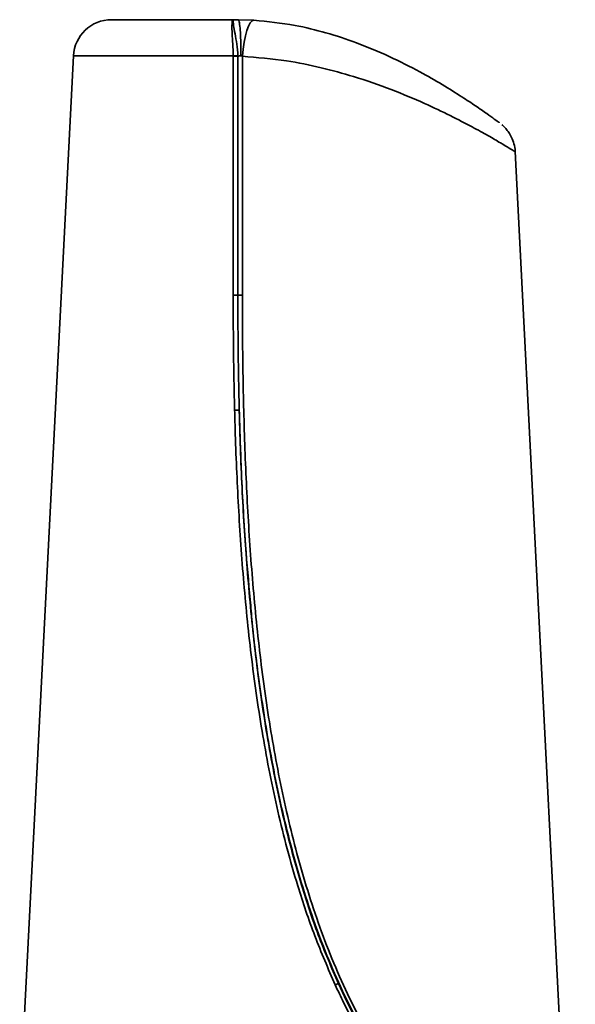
# Model space of a CAD drawing. Header units: millimetres. Extents: x 609 to 1177, y -109 to 470.
# Tile 55 of 60: x 879 to 890, y 324 to 345. Entities that reach past the tile are written whole.
import ezdxf

# ---------------------------------------------------------------- set-up
doc = ezdxf.new("R2010")
doc.units = ezdxf.units.MM

msp = doc.modelspace()

# ---------------------------------------------------------------- linework, layer by layer
at = {"linetype": 'Continuous', "lineweight": 35}
for p, q in [((880.57884, 344.67388), (883.13904, 344.67388)), ((883.24536, 344.67387), (883.57053, 344.66261)), ((879.77988, 343.91468), (878.64971, 321.78358)), ((883.1377, 343.91468), (879.77988, 343.91468)), ((883.13778, 343.9049), (883.1377, 343.91468)), ((883.23593, 343.91468), (883.23616, 343.90351)), ((883.3309, 343.90486), (883.32933, 338.88225)), ((890.20675, 319.44746), (889.05985, 341.90632))]:
    msp.add_line(p, q, dxfattribs=at)
at = {"linetype": 'Continuous', "lineweight": 35, "flags": 128}
for points in [[(883.3309, 343.90486), (883.34493, 344.05614), (883.36547, 344.20038), (883.39176, 344.33229), (883.42284, 344.44702), (883.45757, 344.54038), (883.49467, 344.60894), (883.53279, 344.65019), (883.57053, 344.66261)], [(883.13694, 338.88517), (883.13701, 339.28855), (883.13726, 340.90209), (883.13778, 343.9049)], [(883.23616, 343.90351), (883.2361, 343.68222), (883.23527, 340.50889), (883.2351, 339.84501), (883.23487, 338.88371)]]:
    msp.add_lwpolyline(points, dxfattribs=at)
at = {"linetype": 'Continuous', "lineweight": 35}
for centre, radius, start, end in [((880.57884, 343.87388), 0.8, 90, 177.076624), ((883.18681, 342.46526), 1.45026, 88.059285, 91.940715), ((883.1647, 342.336), 1.56914, 87.3899, 90.983205), ((883.22578, 335.0933), 1.37283, 88.42001, 92.490833), ((884.07289, 327.0581), 2.93187, 294.320126, 295.738167)]:
    msp.add_arc(centre, radius, start, end, dxfattribs=at)
for points, knots in [([(883.1377, 343.91468), (883.13475, 343.99903), (883.12887, 344.16709), (883.11137, 344.38934), (883.1068, 344.56595), (883.11706, 344.64865), (883.12944, 344.6697), (883.1352, 344.67333), (883.13772, 344.67387), (883.13891, 344.67388), (883.13904, 344.67388)], [0, 0, 0, 0, 0.20486445, 0.4081888, 0.62697461, 0.85639191, 0.94166255, 0.97312774, 0.99712709, 1, 1, 1, 1]), ([(883.13904, 344.67388), (883.13898, 344.67388), (883.1385, 344.67387), (883.13776, 344.67346), (883.13604, 344.67091), (883.13281, 344.6537), (883.13944, 344.57212), (883.1703, 344.38964), (883.21614, 344.16603), (883.2293, 343.99888), (883.23593, 343.91468)], [0, 0, 0, 0, 0.00289208, 0.02704562, 0.04411323, 0.12270041, 0.37399028, 0.59212367, 0.79453528, 1, 1, 1, 1]), ([(883.13904, 344.67388), (883.16642, 344.67388), (883.20056, 344.67388), (883.23504, 344.67388), (883.24187, 344.67388)], [0, 0, 0, 0, 0.80188863, 1, 1, 1, 1]), ([(883.24376, 344.67388), (883.24364, 344.67388), (883.24301, 344.67388), (883.24237, 344.67388), (883.24187, 344.67388)], [0, 0, 0, 0, 0.20186385, 1, 1, 1, 1]), ([(883.29954, 343.91577), (883.29954, 343.91873), (883.29955, 343.96351), (883.29869, 344.09699), (883.29321, 344.30604), (883.2806, 344.5091), (883.26352, 344.6468), (883.25033, 344.66488), (883.24376, 344.67388)], [0, 0, 0, 0, 0.00737526, 0.11147469, 0.33404767, 0.55662405, 0.7792018, 1, 1, 1, 1]), ([(883.24536, 344.67387), (883.24487, 344.67387), (883.24434, 344.67387), (883.24381, 344.67388), (883.24376, 344.67388)], [0, 0, 0, 0, 0.90876335, 1, 1, 1, 1]), ([(883.57053, 344.66261), (883.85962, 344.63404), (884.36769, 344.58384), (885.09389, 344.40474), (885.76162, 344.18482), (886.42987, 343.90302), (887.03018, 343.59886), (887.53831, 343.30747), (887.92819, 343.06334), (888.23986, 342.85585), (888.47046, 342.69538), (888.63363, 342.57831), (888.72494, 342.51144), (888.72711, 342.50983), (888.72801, 342.50916)], [0, 0, 0, 0, 0.11547318, 0.20294368, 0.29258673, 0.39487965, 0.50003605, 0.58500125, 0.67172503, 0.74225516, 0.8142558, 0.88145725, 0.9505794, 1, 1, 1, 1]), ([(883.29954, 343.91577), (883.29884, 343.91575), (883.28694, 343.91533), (883.2628, 343.91272), (883.24527, 343.90666), (883.23616, 343.90351)], [0, 0, 0, 0, 0.02882262, 0.49529025, 1, 1, 1, 1]), ([(883.3309, 343.90486), (883.32546, 343.90802), (883.31578, 343.91365), (883.30449, 343.91512), (883.29954, 343.91577)], [0, 0, 0, 0, 0.56152922, 1, 1, 1, 1]), ([(889.05094, 341.90586), (889.05029, 341.90627), (889.04875, 341.90723), (888.946, 341.96992), (888.76306, 342.0793), (888.49868, 342.23247), (888.14872, 342.42635), (887.70405, 342.65782), (887.1384, 342.9273), (886.46074, 343.21233), (885.72379, 343.47038), (884.97997, 343.67338), (884.19059, 343.83484), (883.63962, 343.87971), (883.3309, 343.90486)], [0, 0, 0, 0, 0.05221393, 0.12366499, 0.19688566, 0.27001263, 0.34462399, 0.43017645, 0.51760995, 0.6177153, 0.72081188, 0.80454408, 0.8904831, 1, 1, 1, 1]), ([(889.059, 341.90553), (889.05909, 341.90735), (889.0618, 341.96182), (889.03733, 342.06257), (888.9917, 342.19498), (888.93107, 342.30138), (888.86918, 342.38167), (888.81965, 342.43385), (888.79116, 342.45829), (888.7827, 342.46555)], [0, 0, 0, 0, 0.00850693, 0.25500935, 0.47410515, 0.66471613, 0.8239509, 0.94773703, 1, 1, 1, 1]), ([(883.16612, 336.46483), (883.16255, 336.61338), (883.14634, 337.28828), (883.13772, 338.09516), (883.13707, 338.7535), (883.13694, 338.88517)], [0, 0, 0, 0, 0.18418785, 0.83684342, 1, 1, 1, 1]), ([(883.23487, 338.88371), (883.23498, 338.75215), (883.23557, 338.09441), (883.24406, 337.28827), (883.2601, 336.614), (883.26364, 336.46561)], [0, 0, 0, 0, 0.16318014, 0.81583873, 1, 1, 1, 1]), ([(883.32933, 338.88225), (883.32078, 338.88218), (883.30369, 338.88204), (883.27793, 338.88228), (883.254, 338.88282), (883.2412, 338.88341), (883.23487, 338.88371)], [0, 0, 0, 0, 0.25119109, 0.50238218, 0.75357326, 1, 1, 1, 1]), ([(883.32933, 338.88225), (883.32944, 338.74742), (883.32999, 338.07324), (883.34367, 336.85987), (883.39231, 335.24302), (883.47983, 333.62817), (883.61505, 332.01698), (883.77669, 330.67941), (883.9837, 329.34849), (884.24124, 328.02565), (884.65077, 326.45955), (885.18597, 324.92931), (885.83399, 323.55221), (886.46727, 322.5418), (886.98702, 321.86441), (887.4434, 321.34525), (887.95612, 320.84943), (888.49914, 320.4105), (888.99633, 320.07015), (889.35823, 319.85723), (889.66825, 319.69072), (889.92456, 319.56568), (890.12206, 319.47721), (890.21456, 319.43792), (890.19768, 319.44513), (890.19379, 319.44679)], [0, 0, 0, 0, 0.016363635, 0.081819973, 0.147276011, 0.212730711, 0.278182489, 0.343629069, 0.376342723, 0.441775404, 0.507193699, 0.572594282, 0.637980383, 0.691160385, 0.717654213, 0.744117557, 0.779048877, 0.812127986, 0.844419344, 0.87666914, 0.892741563, 0.924947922, 0.957132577, 0.990121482, 1, 1, 1, 1]), ([(885.28034, 324.38641), (885.13249, 324.72755), (884.83673, 325.40997), (884.42974, 326.62888), (884.05737, 328.03245), (883.79781, 329.35677), (883.58879, 330.68823), (883.45831, 331.7585), (883.33222, 333.09994), (883.23977, 334.44437), (883.18831, 335.65638), (883.16982, 336.3301), (883.16612, 336.46483)], [0, 0, 0, 0, 0.09017077, 0.1803767, 0.31166771, 0.44286352, 0.50842582, 0.63954482, 0.70508647, 0.836168, 0.96723601, 1, 1, 1, 1]), ([(883.26364, 336.46561), (883.26727, 336.33102), (883.28542, 335.65815), (883.33606, 334.44782), (883.42716, 333.10535), (883.55148, 331.76628), (883.68012, 330.69817), (883.8862, 329.36983), (884.14198, 328.04942), (884.50879, 326.6506), (884.90944, 325.43647), (885.20055, 324.75686), (885.34608, 324.41711)], [0, 0, 0, 0, 0.03282673, 0.16412309, 0.2953912, 0.36100738, 0.49222977, 0.5578162, 0.68898994, 0.82013405, 0.91008455, 1, 1, 1, 1]), ([(883.49395, 332.48305), (883.45912, 332.86329), (883.37505, 333.78094), (883.30568, 335.10952), (883.27629, 336.0574), (883.26364, 336.46561)], [0, 0, 0, 0, 0.287149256, 0.693004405, 1, 1, 1, 1]), ([(890.23062, 319.3741), (890.23461, 319.37242), (890.25153, 319.36526), (890.15873, 319.40427), (889.95891, 319.49266), (889.69497, 319.61997), (889.37852, 319.78797), (889.00872, 320.00297), (888.50037, 320.34679), (887.94497, 320.79026), (887.42064, 321.29114), (886.95424, 321.81533), (886.42403, 322.49812), (885.77896, 323.51508), (885.11955, 324.89993), (884.5756, 326.43704), (884.16005, 328.00861), (883.89808, 329.33532), (883.68982, 330.66953), (883.56437, 331.62987), (883.50695, 332.32557), (883.49395, 332.48305)], [0, 0, 0, 0, 0.0134085, 0.05699628, 0.10167323, 0.14534154, 0.16715128, 0.21094627, 0.2548292, 0.29978527, 0.34722043, 0.38310944, 0.41899051, 0.49086411, 0.57900563, 0.6669866, 0.75486974, 0.84268835, 0.88657051, 0.97432391, 1, 1, 1, 1]), ([(890.30797, 319.27092), (890.31059, 319.26984), (890.33049, 319.26159), (890.24969, 319.29477), (890.06516, 319.3738), (889.75822, 319.51635), (889.36115, 319.723), (888.88543, 320.00675), (888.35686, 320.37476), (887.80485, 320.82827), (887.2589, 321.35997), (886.74137, 321.95705), (886.26504, 322.60539), (885.83428, 323.29501), (885.51223, 323.89394), (885.33804, 324.26387), (885.28034, 324.38641)], [0, 0, 0, 0, 0.01194364, 0.09098286, 0.17199479, 0.25099973, 0.32997107, 0.40887647, 0.48797499, 0.56715231, 0.64613464, 0.72491946, 0.80352858, 0.88188642, 0.96087246, 1, 1, 1, 1]), ([(885.34608, 324.41711), (885.4028, 324.29524), (885.57296, 323.92961), (885.889, 323.33448), (886.31145, 322.64956), (886.77955, 322.00468), (887.28618, 321.41296), (887.82021, 320.88642), (888.35998, 320.43744), (888.87695, 320.07308), (889.34257, 319.79199), (889.73161, 319.58715), (890.03018, 319.4469), (890.21282, 319.3677), (890.29351, 319.33422), (890.27363, 319.34255), (890.27111, 319.34361)], [0, 0, 0, 0, 0.03934039, 0.11802677, 0.19727025, 0.2759843, 0.35474246, 0.43358413, 0.51254976, 0.59142578, 0.67015319, 0.74902285, 0.82800812, 0.90711537, 0.98819483, 1, 1, 1, 1])]:
    msp.add_open_spline(points, degree=3, knots=knots, dxfattribs=at)
msp.add_open_spline([(883.23487, 338.88371), (883.22819, 338.88402), (883.21484, 338.88465), (883.18985, 338.88519), (883.1632, 338.88542), (883.1457, 338.88525), (883.13694, 338.88517)], degree=3, dxfattribs=at)

doc.saveas('drawing.dxf')
